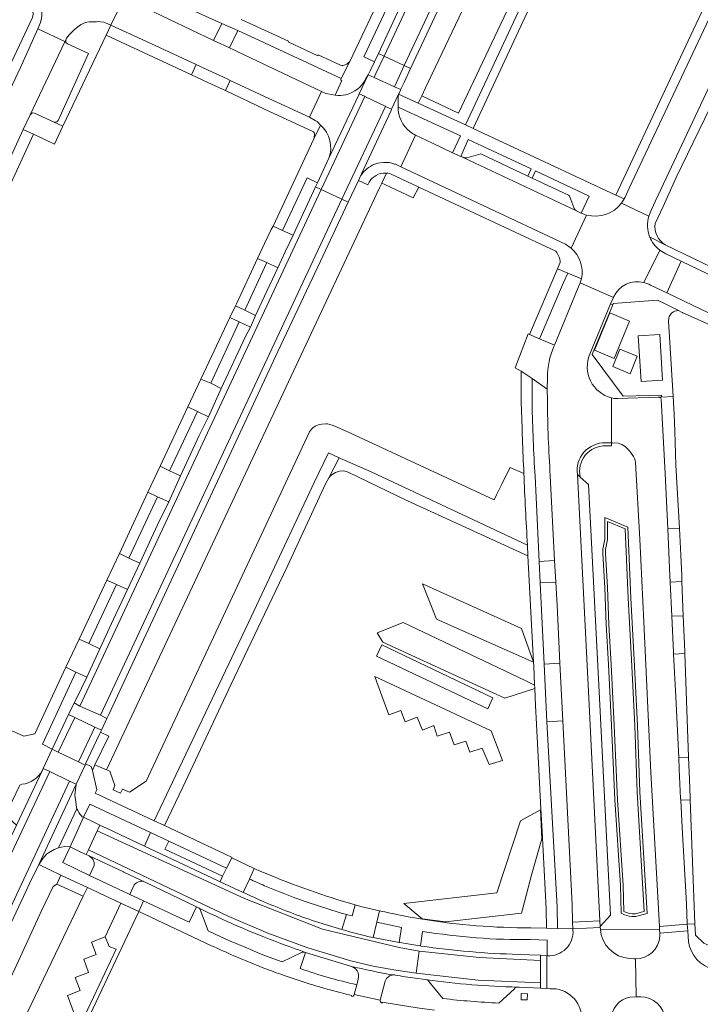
# Model space of a CAD drawing. Header units: metres. Extents: x 151213 to 156373, y 469495 to 475754.
# Tile 162 of 230: x 153954 to 154082, y 473672 to 473857. Entities that reach past the tile are written whole.
import ezdxf

# ---------------------------------------------------------------- set-up
doc = ezdxf.new("R2010")
doc.units = ezdxf.units.M
for name, color, linetype, lineweight in [('B-WE-OG-TERREIN_BEGROEID-GV', 252, 'Continuous', 18), ('B-WE-VH-GESLOTENVERHARDING_ASFALT-GV', 252, 'Continuous', 18), ('B-WE-VH-ONVERHARD-GV', 252, 'Continuous', 18), ('B-WE-VH-OPENVERHARDING-GV', 252, 'Continuous', 18), ('B-WE-VH-OPENVERHARDING_BETONSTRAATSTEEN-GV', 252, 'Continuous', 18), ('B-WE-VH-OPENVERHARDING_STRAATBAKSTEEN-GV', 252, 'Continuous', 18), ('B-WE-VH-OPENVERHARDING_TEGEL-GV', 252, 'Continuous', 18)]:
    doc.layers.add(name, color=color, linetype=linetype, lineweight=lineweight)

msp = doc.modelspace()

# ---------------------------------------------------------------- linework, layer by layer
at = {"layer": 'B-WE-OG-TERREIN_BEGROEID-GV', "flags": 128}
for points in [[(154078.955, 473957.549), (154069.815, 473937.974), (154061.096, 473919.415), (154052.329, 473900.782), (154043.579, 473882.119), (154033.989, 473861.62), (154027.391, 473847.479), (154026.17, 473844.863), (154025.856, 473844.19), (154025.631, 473843.706), (154025.543, 473843.517), (154025.481, 473843.385), (154025.22, 473842.824), (154025.21, 473842.802), (154025.131, 473842.633), (154028.826, 473840.943), (154029.503, 473842.367), (154030.196, 473843.823), (154067.225, 473921.652), (154067.258, 473923.461), (154067.304, 473924.619), (154067.819, 473925.866), (154070.034, 473927.648), (154086.212, 473963.038)], [(154053.042, 473785.257), (154053.021, 473787.333), (154050.192, 473789.3), (154050.177, 473784.553)], [(154048.631, 473771.505), (154046.086, 473772.643), (154045.094, 473770.827), (154044.477, 473769.475), (154043.509, 473767.519), (154043.044, 473766.523), (154016.021, 473779.134), (154014.181, 473779.922), (154012.887, 473780.492), (154012.249, 473780.688), (154011.797, 473780.806), (154011.514, 473780.818), (154010.714, 473780.775), (154010.257, 473780.69), (154009.94, 473780.56), (154009.496, 473780.379), (154009.053, 473780.086), (154008.78, 473779.823), (154008.424, 473779.301), (153977.79, 473713.775), (153974.653, 473711.739), (153973.355, 473712.251), (153972.99, 473711.55), (153971.59, 473712.12), (153971.91, 473712.934), (153970.962, 473715.626), (153970.325, 473715.9), (153968.186, 473716.816)], [(154066.296, 473777.181), (154065.258, 473777.272), (154065.073, 473777.265), (154065.077, 473776.702), (154063.964, 473776.674)], [(153968.186, 473716.816), (153967.695, 473715.787), (153968.511, 473712.161), (153968.216, 473711.496), (153979.323, 473706.319), (153982.712, 473713.557), (153996.99, 473743.53), (154000, 473749.938), (154009.319, 473769.779), (154011.98, 473775.35), (154014.01, 473774.448), (154020.01, 473771.78), (154049.294, 473758.027)], [(154059.197, 473770.82), (154060.755, 473769.439), (154062.899, 473728.123), (154064.886, 473688.625), (154062.946, 473686.498), (154062.957, 473686.322), (154062.977, 473686.039), (154074.071, 473685.947), (154074.04, 473686.53), (154072.47, 473715.39), (154071.15, 473743.64), (154070.38, 473759.15), (154069.58, 473773.54), (154069.51, 473773.94), (154069.39, 473774.32), (154069.19, 473774.67), (154068.65, 473775.49), (154068.31, 473775.88), (154067.63, 473776.53)], [(154050.723, 473770.964), (154051.481, 473754.958), (154054.394, 473755.143), (154053.586, 473771.049)], [(153967.081, 473699.745), (153966.542, 473699.995), (153965.536, 473700.48), (153963.538, 473701.452), (153963.505, 473701.312), (153962.139, 473698.494), (153967.168, 473696.08), (153968.044, 473697.937)], [(153949.877, 473671.625), (153958.083, 473689.312), (153960.327, 473693.998), (153961.031, 473694.482), (153961.794, 473696.164), (153957.636, 473698.118), (153955.925, 473694.573), (153955.225, 473693.089), (153947.383, 473676.497), (153946.33, 473674.317), (153945.755, 473673.078), (153938.333, 473657.195)], [(153975.567, 473694.325), (153974.746, 473692.529), (153977.317, 473691.322), (153985.875, 473687.304), (153987.259, 473690.203), (153977.593, 473694.857)], [(153997.174, 473695.404), (153995.972, 473692.913)], [(154014.483, 473685.947), (154015.371, 473688.754)], [(154029.64, 473685.598), (154029.215, 473682.868), (154029.371, 473682.832)], [(154047.607, 473681.269), (154051.757, 473681.104), (154052.922, 473681.037), (154053.016, 473681.035), (154052.985, 473683.962), (154049.864, 473684.054)], [(154016.124, 473679.085), (154007.698, 473681.654), (154006.698, 473678.603)], [(154017.29, 473675.573), (154017.577, 473676.651)]]:
    msp.add_lwpolyline(points, dxfattribs=at)
for points in [[(154028.826, 473840.943), (154037.689, 473836.889), (154060.111, 473885.018), (154067.101, 473899.438), (154068.098, 473901.741), (154086.3, 473940.96), (154089.36, 473947.3), (154088.96, 473947.5), (154090.63, 473950.87), (154092.88, 473949.85), (154093.323, 473950.997), (154093.418, 473951.245), (154093.74, 473952.08), (154093.837, 473952.282), (154091.949, 473953.157), (154091.86, 473952.97), (154091.276, 473951.974), (154090.236, 473952.509), (154089.865, 473952.567), (154089.535, 473952.518), (154089.355, 473952.427), (154063.119, 473895.599), (154036.365, 473839.117), (154029.503, 473842.367)], [(153970.78, 473726.284), (153970.402, 473725.508), (153969.386, 473723.359), (153969.205, 473722.973), (153970.769, 473722.227), (153968.186, 473716.816), (153970.325, 473715.9), (154021.573, 473825.082), (154021.987, 473825.965), (154022.866, 473827.838), (154022.688, 473827.853), (154022.255, 473827.834), (154021.819, 473827.76), (154021.362, 473827.62), (154020.932, 473827.422), (154020.525, 473827.163), (154020.184, 473826.877), (154019.941, 473826.622), (154019.586, 473826.131), (154019.342, 473825.642), (154017.594, 473826.45), (154015.679, 473822.381), (154009.978, 473810.265), (154002.503, 473794.362), (154000, 473788.978), (153993.826, 473775.698), (153985.969, 473758.948), (153977.708, 473741.223)], [(154022.574, 473825.692), (154027.848, 473823.187), (154028.903, 473825.236), (154028.836, 473825.267), (154023.595, 473827.719), (154023.177, 473827.811), (154022.866, 473827.838), (154021.987, 473825.965)], [(154054.358, 473795.57), (154058.681, 473806.073), (154059.188, 473807.283), (154059.421, 473808.038), (154056.888, 473809.085), (154056.036, 473807.312), (154051.559, 473796.738)], [(154068.136, 473761.437), (154068.719, 473748.103), (154069.29, 473736.545), (154069.939, 473724.232), (154070.389, 473711.754), (154071.733, 473688.956), (154070.776, 473688.692), (154070.403, 473688.567), (154069.594, 473688.39), (154068.913, 473688.39), (154068.374, 473688.448), (154067.484, 473688.703), (154066.868, 473689.021), (154066.73, 473694.257), (154065.671, 473710.253), (154065.07, 473724.207), (154064.501, 473735.664), (154064.091, 473743.136), (154063.811, 473750.055), (154063.43, 473756.469), (154063.441, 473757.279), (154063.793, 473759.183), (154063.82, 473759.577), (154063.82, 473763.265)], [(154063.82, 473759.577), (154063.793, 473759.183), (154063.441, 473757.279), (154063.43, 473756.469), (154063.811, 473750.055), (154064.091, 473743.136), (154064.501, 473735.664), (154065.07, 473724.207), (154065.671, 473710.253), (154066.73, 473694.257), (154066.868, 473689.021), (154067.484, 473688.703), (154068.374, 473688.448), (154068.913, 473688.39), (154069.594, 473688.39), (154070.403, 473688.567), (154070.776, 473688.692), (154071.733, 473688.956), (154070.389, 473711.754), (154069.939, 473724.232), (154069.29, 473736.545), (154068.719, 473748.103), (154068.136, 473761.437), (154063.82, 473763.265)], [(154069.54, 473688.89), (154068.94, 473688.89), (154068.47, 473688.94), (154067.67, 473689.17), (154067.36, 473689.33), (154067.23, 473694.28), (154066.17, 473710.28), (154065.57, 473724.23), (154065, 473735.69), (154064.59, 473743.16), (154064.31, 473750.08), (154063.93, 473756.48), (154063.94, 473757.23), (154064.29, 473759.12), (154064.32, 473759.56), (154064.32, 473762.51), (154067.65, 473761.1), (154068.22, 473748.08), (154068.79, 473736.52), (154069.44, 473724.21), (154069.89, 473711.73), (154071.21, 473689.33), (154070.63, 473689.17), (154070.27, 473689.05)], [(154054.608, 473751.085), (154051.662, 473750.969), (154052.433, 473735.732), (154055.384, 473735.941), (154054.847, 473746.771)], [(154057.768, 473687.313), (154057.666, 473690.618), (154055.942, 473725.084), (154052.959, 473724.917), (154054.89, 473690.173), (154054.97, 473686.155), (154057.826, 473686.07)], [(153966.057, 473707.02), (153968.1, 473706.027), (153969.105, 473705.535), (153970.476, 473704.907), (153977.494, 473701.608), (153978.598, 473704.143), (153967.247, 473709.455)], [(153992.873, 473697.462), (153982.016, 473702.543), (153981.267, 473700.988), (153992.136, 473695.943)], [(153961.794, 473696.164), (153961.031, 473694.482), (153965.981, 473692.222), (153966.76, 473693.831)], [(154025.241, 473683.517), (154025.67, 473686.318), (154021.079, 473687.307), (154020.385, 473684.422)], [(154049.276, 473672.736), (154049.294, 473673.903), (154048.128, 473673.921), (154048.109, 473672.756)]]:
    msp.add_lwpolyline(points, close=True, dxfattribs=at)
at = {"layer": 'B-WE-OG-TERREIN_BEGROEID-GV'}
for points in [[(154050.177, 473784.553, 0.0085373), (154050.723, 473770.964)], [(154053.586, 473771.049, -0.0147803), (154053.042, 473785.257)], [(154067.63, 473776.53, 0.0952093), (154066.296, 473777.181)], [(154063.964, 473776.674, 0.4857263), (154059.197, 473770.82)], [(154049.294, 473758.027, -0.0030419), (154048.631, 473771.505)], [(153968.044, 473697.937, 0.3137105), (153967.081, 473699.745)], [(153977.593, 473694.857, 0.34845), (153975.567, 473694.325)], [(154000, 473694.168, -0.006386), (153997.174, 473695.404)], [(154015.371, 473688.754, -0.0310733), (154000, 473694.168)], [(153995.972, 473692.913, 0.0085079), (154000, 473691.103)], [(154000, 473691.103, 0.0198918), (154009.544, 473687.451)], [(154009.544, 473687.451, 0.0101108), (154014.483, 473685.947)], [(154049.864, 473684.054, -0.0430166), (154029.64, 473685.598)], [(154029.371, 473682.832, 0.0278047), (154047.607, 473681.269)], [(154017.577, 473676.651, 0.4160571), (154016.124, 473679.085)], [(154006.698, 473678.603, 0.025859), (154017.29, 473675.573)]]:
    msp.add_lwpolyline(points, format="xyb", dxfattribs=at)
at = {"layer": 'B-WE-VH-GESLOTENVERHARDING_ASFALT-GV', "flags": 128}
for points in [[(154043.56, 473897.76), (154042.264, 473895.03), (154036.819, 473883.462), (154034.235, 473877.885), (154028.922, 473866.51), (154028.023, 473864.681), (154026.516, 473861.411), (154021.341, 473850.302), (154022.419, 473849.799), (154073.966, 473959.823), (154072.811, 473960.292), (154066.472, 473946.708), (154063.885, 473941.059), (154058.677, 473930.016), (154056.099, 473924.561), (154050.727, 473913.093), (154048.176, 473907.558)], [(154077.795, 473958.006), (154073.966, 473959.823), (154022.419, 473849.799), (154026.212, 473848.029)], [(154078.955, 473957.549), (154077.795, 473958.006), (154026.212, 473848.029), (154027.391, 473847.479), (154033.989, 473861.62), (154043.579, 473882.119), (154052.329, 473900.782), (154061.096, 473919.415), (154069.815, 473937.974)], [(154020.602, 473848.717), (154019.775, 473847.028), (154019.427, 473846.286), (154020.532, 473845.786), (154020.876, 473846.514), (154020.879, 473846.513), (154022.419, 473849.799), (154021.341, 473850.302)], [(154020.879, 473846.513), (154020.876, 473846.514), (154020.532, 473845.786), (154024.368, 473844.049), (154024.671, 473844.743), (154026.212, 473848.029), (154022.419, 473849.799)], [(154025.631, 473843.706), (154025.856, 473844.19), (154026.17, 473844.863), (154027.391, 473847.479), (154026.212, 473848.029), (154024.671, 473844.743), (154024.368, 473844.049), (154025.543, 473843.517)], [(154025.21, 473842.802), (154025.22, 473842.824), (154025.481, 473843.385), (154025.543, 473843.517), (154024.368, 473844.049), (154020.532, 473845.786), (154019.427, 473846.286), (154019.359, 473846.142), (154017.75, 473842.72), (154018.728, 473842.253), (154018.773, 473842.232), (154022.63, 473840.391), (154022.675, 473840.37), (154023.823, 473839.822), (154025.131, 473842.633)], [(154012.064, 473830.616), (154009.923, 473826.042), (154009.56, 473825.261), (154010.618, 473824.763), (154018.773, 473842.232), (154018.728, 473842.253), (154017.75, 473842.72), (154017.655, 473842.517)], [(154018.773, 473842.232), (154010.618, 473824.763), (154014.512, 473822.93), (154022.675, 473840.37), (154022.63, 473840.391)], [(154017.872, 473827.041), (154018.176, 473827.694), (154023.728, 473839.619), (154023.823, 473839.822), (154022.675, 473840.37), (154014.512, 473822.93), (154015.679, 473822.381), (154017.594, 473826.45)], [(154000, 473804.728), (153998.318, 473801.147), (153997.361, 473798.963), (153996.434, 473797.21), (153991.881, 473787.432), (153989.496, 473782.15), (153987.728, 473778.623), (153984.242, 473771.041), (153982.029, 473766.155), (153979.946, 473761.842), (153976.603, 473754.667), (153974.279, 473749.755), (153971.642, 473744.152), (153969.072, 473738.623), (153966.648, 473733.274), (153964.666, 473729.157), (153964.266, 473728.461), (153965.376, 473727.844), (154010.618, 473824.763), (154009.56, 473825.261), (154005.342, 473816.189), (154003.851, 473813.059), (154002.5, 473810.05)], [(153965.376, 473727.844), (153969.214, 473726.153), (154014.512, 473822.93), (154010.618, 473824.763)], [(153969.214, 473726.153), (153970.402, 473725.508), (153970.78, 473726.284), (153977.708, 473741.223), (153985.969, 473758.948), (153993.826, 473775.698), (154000, 473788.978), (154002.503, 473794.362), (154009.978, 473810.265), (154015.679, 473822.381), (154014.512, 473822.93)], [(153969.214, 473726.153), (153965.376, 473727.844), (153964.266, 473728.461), (153963.242, 473726.274), (153964.412, 473725.704), (153968.186, 473723.901), (153969.386, 473723.359), (153970.402, 473725.508)], [(153963.242, 473726.274), (153960.171, 473719.759), (153961.31, 473719.212), (153964.412, 473725.704)], [(153965.13, 473717.376), (153968.186, 473723.901), (153964.412, 473725.704), (153961.31, 473719.212)], [(153968.961, 473722.451), (153969.205, 473722.973), (153969.386, 473723.359), (153968.186, 473723.901), (153965.13, 473717.376), (153966.326, 473716.802), (153966.424, 473717.026)], [(153963.407, 473713.786), (153964.644, 473713.193), (153966.326, 473716.802), (153965.13, 473717.376), (153961.31, 473719.212), (153960.171, 473719.759), (153958.492, 473716.177), (153959.7, 473715.594)], [(153958.492, 473716.177), (153958.32, 473715.816), (153953.447, 473705.495), (153947.937, 473693.757), (153941.789, 473680.681), (153941.68, 473680.449), (153941.669, 473680.425), (153941.461, 473679.903), (153941.25, 473679.368), (153942.434, 473678.795), (153959.7, 473715.594)], [(153946.25, 473677.025), (153963.407, 473713.786), (153959.7, 473715.594), (153942.434, 473678.795)], [(153946.25, 473677.025), (153947.383, 473676.497), (153955.225, 473693.089), (153955.925, 473694.573), (153957.636, 473698.118), (153964.644, 473713.193), (153963.407, 473713.786)]]:
    msp.add_lwpolyline(points, close=True, dxfattribs=at)
msp.add_lwpolyline([(153954.021, 473712.896), (153951.436, 473707.401), (153953.447, 473705.495), (153958.32, 473715.816)], dxfattribs=at)
at = {"layer": 'B-WE-VH-GESLOTENVERHARDING_ASFALT-GV'}
for points in [[(153958.32, 473715.816, -0.2547463), (153954.501, 473713.197)], [(153954.501, 473713.197, 0.2825111), (153954.021, 473712.896)]]:
    msp.add_lwpolyline(points, format="xyb", dxfattribs=at)
at = {"layer": 'B-WE-VH-ONVERHARD-GV', "flags": 128}
msp.add_lwpolyline([(153976.405, 473689.356), (153973.012, 473690.874), (153970.117, 473684.582), (153970.844, 473682.776), (153972.165, 473682.237), (153965.818, 473668.747), (153964.509, 473669.484), (153963.257, 473670.189), (153960.69, 473664.691), (153961.027, 473663.262), (153963.603, 473662.197)], close=True, dxfattribs=at)
at = {"layer": 'B-WE-VH-OPENVERHARDING-GV', "flags": 128}
msp.add_lwpolyline([(153970.117, 473684.582), (153967.512, 473683.599), (153968.434, 473681.247), (153966.103, 473680.37), (153966.98, 473677.862), (153964.461, 473676.929), (153965.426, 473674.477), (153963.062, 473673.589), (153964.509, 473669.484), (153965.818, 473668.747), (153972.165, 473682.237), (153970.844, 473682.776)], close=True, dxfattribs=at)
at = {"layer": 'B-WE-VH-OPENVERHARDING_BETONSTRAATSTEEN-GV', "flags": 128}
for points in [[(154116.478, 473927.332), (154112.07, 473917.89), (154096.98, 473885.97), (154089.56, 473870.32), (154085.44, 473861.28), (154068.41, 473825.031), (154067.603, 473823.356), (154067.432, 473822.991), (154066.969, 473822.211), (154072.099, 473819.785), (154072.591, 473821.029), (154073.344, 473822.666), (154085.67, 473848.99), (154085.702, 473849), (154118.53, 473918.87), (154121.868, 473925.134)], [(153991.133, 473852.406), (153993.052, 473851.506), (153993.432, 473851.328), (153994.971, 473854.611), (153991.976, 473855.927), (153990.445, 473852.736)], [(153962.73, 473852.827), (153962.587, 473852.528), (153962.545, 473852.441), (153956.01, 473838.8), (153956.27, 473839.04), (153956.48, 473839.13), (153956.85, 473839.07), (153960.566, 473837.373), (153961.012, 473837.453), (153961.283, 473837.723), (153966.985, 473850.261), (153963.024, 473852.126), (153962.709, 473852.324), (153962.699, 473852.458)], [(153989.347, 473844.857), (153992.09, 473843.573), (153992.642, 473843.315), (153993.527, 473845.243), (153992.974, 473845.5), (153990.244, 473846.767), (153987.156, 473848.205), (153986.266, 473846.293)], [(153954.737, 473836.046), (153956.64, 473835.14), (153960.57, 473833.27), (153962.119, 473836.532), (153962.17, 473836.64), (153960.566, 473837.373), (153956.85, 473839.07), (153956.48, 473839.13), (153956.27, 473839.04), (153956.01, 473838.8)], [(154001.621, 473817.887), (154001.228, 473817.289), (154000, 473814.626), (153998.703, 473811.814), (154000.444, 473811.077), (154002.5, 473810.05), (154003.851, 473813.059), (154005.342, 473816.189), (154003.342, 473817.082)], [(154074.118, 473813.403), (154071.157, 473807.334), (154072.042, 473807.01), (154072.403, 473806.846), (154075.434, 473805.387), (154078.132, 473811.323), (154075.255, 473812.711)], [(154000.444, 473811.077), (154000, 473810.124), (153996.285, 473802.152), (153998.318, 473801.147), (154000, 473804.728), (154002.5, 473810.05)], [(153997.361, 473798.963), (153998.318, 473801.147), (153996.285, 473802.152), (153994.521, 473802.921), (153993.474, 473800.761), (153995.252, 473799.943)], [(153997.361, 473798.963), (153995.252, 473799.943), (153989.892, 473788.413), (153991.881, 473787.432), (153996.434, 473797.21)], [(153988.048, 473789.217), (153985.579, 473783.984), (153987.399, 473783.126), (153989.496, 473782.15), (153991.881, 473787.432), (153989.892, 473788.413)], [(153982.192, 473772.015), (153984.242, 473771.041), (153987.728, 473778.623), (153989.496, 473782.15), (153987.399, 473783.126)], [(153982.029, 473766.155), (153984.242, 473771.041), (153982.192, 473772.015), (153980.445, 473772.866), (153978.135, 473767.991), (153979.924, 473767.146)], [(154062.946, 473686.498), (154064.886, 473688.625), (154062.899, 473728.123), (154060.755, 473769.439), (154059.197, 473770.82), (154058.664, 473771.289), (154060.886, 473728.101), (154062.89, 473687.589)], [(153974.529, 473755.629), (153976.603, 473754.667), (153979.946, 473761.842), (153982.029, 473766.155), (153979.924, 473767.146)], [(154077.792, 473761.17), (154075.615, 473761.081), (154076.009, 473752.277), (154076.066, 473751.096), (154078.275, 473751.236), (154078.231, 473752.346), (154078.08, 473756.15)], [(153974.529, 473755.629), (153972.795, 473756.489), (153970.44, 473751.453), (153972.214, 473750.692), (153974.279, 473749.755), (153976.603, 473754.667)], [(154051.662, 473750.969), (154054.608, 473751.085), (154054.394, 473755.143), (154051.481, 473754.958)], [(153969.072, 473738.623), (153971.642, 473744.152), (153974.279, 473749.755), (153972.214, 473750.692), (153967.035, 473739.577)], [(154050.448, 473736.098), (154048.199, 473742.406), (154029.625, 473750.794), (154032.221, 473744.137)], [(154078.53, 473744.801), (154076.372, 473744.732), (154076.703, 473737.994), (154076.721, 473737.627), (154078.81, 473737.721), (154078.796, 473738.086)], [(154048.865, 473732.686), (154025.963, 473743.538), (154021.103, 473741.607), (154022.168, 473739.876), (154042.873, 473730.356), (154045.055, 473729.371), (154050.686, 473731.129), (154050.673, 473731.405), (154050.654, 473731.814)], [(153966.648, 473733.274), (153969.072, 473738.623), (153967.035, 473739.577), (153965.2, 473740.416), (153962.748, 473735.142), (153964.6, 473734.193)], [(154021.968, 473739.324), (154020.962, 473737.212), (154041.879, 473727.357), (154042.784, 473729.419)], [(154055.942, 473725.084), (154055.384, 473735.941), (154052.433, 473735.732), (154052.959, 473724.917)], [(154020.692, 473733.386), (154021.081, 473732.359), (154023.288, 473726.246), (154025.563, 473727.041), (154026.344, 473724.916), (154028.647, 473725.78), (154029.62, 473723.326), (154031.745, 473724.217), (154032.389, 473722.202), (154034.692, 473722.943), (154035.556, 473720.585), (154037.776, 473721.257), (154038.489, 473719.228), (154040.824, 473719.941), (154042.097, 473716.898), (154044.609, 473717.676), (154042.487, 473723.231)], [(154079.537, 473718.257), (154077.667, 473718.167), (154077.77, 473716), (154078.039, 473710.551), (154078.056, 473710.199), (154079.837, 473710.279), (154079.823, 473710.639), (154079.693, 473714.098)], [(153963.538, 473701.452), (153965.536, 473700.48), (153966.542, 473699.995), (153966.953, 473700.884), (153968.605, 473704.453), (153968.713, 473704.687), (153969.105, 473705.535), (153968.1, 473706.027), (153966.057, 473707.02)], [(154026.098, 473690.814), (154029.529, 473687.975), (154033.946, 473687.398), (154040.521, 473688.124), (154048.171, 473689.02), (154048.41, 473689.945), (154050.101, 473696.361), (154051.991, 473702.976), (154051.732, 473708.388), (154047.975, 473706.312), (154043.592, 473692.81)], [(153997.174, 473695.404), (153998.03, 473697.39), (153993.887, 473699.388), (153992.873, 473697.462), (153992.136, 473695.943), (153991.64, 473694.922), (153995.972, 473692.913)], [(154062.946, 473686.498), (154062.89, 473687.589), (154057.768, 473687.313), (154057.826, 473686.07), (154062.957, 473686.322)], [(154074.04, 473686.53), (154074.071, 473685.947), (154074.107, 473685.269), (154079.376, 473685.692), (154079.286, 473686.946)], [(154051.733, 473675.927), (154051.729, 473674.961), (154052.919, 473674.853), (154052.922, 473681.037), (154051.757, 473681.104), (154051.753, 473680.14)]]:
    msp.add_lwpolyline(points, close=True, dxfattribs=at)
for points in [[(153958.17, 473856.89), (153957.99, 473856.12), (153957.452, 473854.921), (153962.56, 473852.54), (153962.587, 473852.528), (153962.73, 473852.827), (153962.88, 473853.14), (153963.36, 473853.79), (153963.67, 473854.12), (153964.29, 473854.71), (153965.3, 473855.51), (153965.63, 473855.72), (153966.35, 473856.08), (153966.69, 473856.17), (153967.13, 473856.23), (153967.863, 473856.247), (153968.46, 473856.25), (153968.84, 473856.27), (153969.15, 473856.25), (153969.84, 473856.13), (153970.19, 473856.04), (153971.183, 473855.621), (153973.642, 473860.797)], [(154012.064, 473830.616), (154017.655, 473842.517), (154017.75, 473842.72), (154019.359, 473846.142), (154019.427, 473846.286), (154019.141, 473845.782), (154018.942, 473845.44)], [(154013.237, 473842.456), (154011.849, 473842.729), (154011.49, 473842.8), (154010.694, 473843.178), (154008.405, 473838.321), (154008.73, 473838.17), (154009.514, 473837.704), (154009.84, 473837.51), (154010.518, 473836.866)], [(154025.131, 473842.633), (154023.823, 473839.822), (154023.728, 473839.619), (154018.176, 473827.694), (154017.872, 473827.041)], [(154024.959, 473829.312), (154025.586, 473829.016), (154028.284, 473834.944)], [(154037.216, 473830.797), (154058.499, 473820.776)], [(154057, 473823.711), (154050.195, 473826.913), (154049.394, 473827.296), (154040.537, 473831.48), (154037.931, 473830.714)], [(154057.987, 473821.375), (154057.284, 473823.39)], [(154072.099, 473819.785), (154066.969, 473822.211)], [(154060.363, 473819.978), (154057.496, 473813.733)], [(154071.157, 473807.334), (154074.118, 473813.403)], [(154061.006, 473793.856), (154064.897, 473803.296), (154065.439, 473804.48), (154059.188, 473807.283), (154058.681, 473806.073), (154054.358, 473795.57)], [(154059.421, 473808.038), (154059.188, 473807.283), (154065.439, 473804.48), (154065.469, 473804.567)], [(154054.253, 473795.341), (154054.358, 473795.57), (154051.559, 473796.738), (154049.698, 473797.557), (154049.423, 473797.672), (154047.009, 473791.342), (154048.109, 473790.677), (154050.192, 473789.3), (154053.021, 473787.333), (154053.075, 473789.491)], [(154054.358, 473795.57), (154054.253, 473795.341)], [(154053.075, 473789.491), (154053.021, 473787.333), (154053.042, 473785.257)], [(154063.937, 473777.255), (154065.073, 473777.265), (154065.047, 473785.695)], [(154063.964, 473776.674), (154065.077, 473776.702), (154065.073, 473777.265), (154063.937, 473777.255)], [(154053.586, 473771.049), (154054.394, 473755.143), (154054.608, 473751.085), (154054.847, 473746.771), (154055.384, 473735.941), (154055.942, 473725.084), (154057.666, 473690.618), (154057.768, 473687.313), (154062.89, 473687.589), (154060.886, 473728.101), (154058.664, 473771.289)], [(154058.664, 473771.289), (154059.197, 473770.82)], [(153995.972, 473692.913), (153991.64, 473694.922), (153990.128, 473695.67), (153977.494, 473701.608), (153970.476, 473704.907), (153969.105, 473705.535), (153968.713, 473704.687)], [(153968.713, 473704.687), (153968.605, 473704.453), (153996.235, 473691.734), (154010.877, 473686.005), (154025.214, 473682.567), (154028.975, 473681.908), (154040.339, 473680.704), (154051.753, 473680.14), (154051.757, 473681.104), (154047.607, 473681.269)], [(154047.411, 473675.144), (154047.758, 473675.147), (154051.729, 473674.961), (154051.733, 473675.927), (154040.037, 473676.467), (154028.401, 473677.775), (154024.642, 473678.337), (154020.379, 473679.088), (154016.16, 473680.06), (154008.101, 473682.508), (154000.615, 473685.255), (153993.287, 473688.398), (153966.953, 473700.884), (153966.542, 473699.995), (153967.081, 473699.745), (153973.519, 473696.755)], [(153973.519, 473696.755), (153967.081, 473699.745)], [(153968.044, 473697.937), (153967.168, 473696.08), (153974.746, 473692.529), (153975.567, 473694.325)], [(153973.741, 473696.634), (153977.593, 473694.857), (153987.259, 473690.203), (153987.589, 473690.034)], [(153977.593, 473694.857), (153973.741, 473696.634)], [(153964.509, 473669.484), (153963.062, 473673.589), (153965.426, 473674.477), (153964.461, 473676.929), (153966.98, 473677.862), (153966.103, 473680.37), (153968.434, 473681.247), (153967.512, 473683.599), (153970.117, 473684.582), (153973.012, 473690.874), (153970.118, 473692.253), (153967.617, 473693.428), (153966.76, 473693.831), (153965.981, 473692.222), (153954.121, 473667.431)], [(154016.984, 473690.57), (154016.433, 473688.498), (154015.371, 473688.754), (154014.483, 473685.947)], [(154020.385, 473684.422), (154021.079, 473687.307), (154021.578, 473689.462), (154018.04, 473690.237), (154016.984, 473690.57)], [(153987.964, 473689.484), (153989.395, 473685.722), (153991.798, 473684.572), (153993.194, 473683.927)], [(154062.977, 473686.039), (154062.957, 473686.322), (154057.826, 473686.07), (154057.845, 473685.846)], [(154079.489, 473683.66), (154079.376, 473685.692), (154074.107, 473685.269), (154074.138, 473684.689)], [(154029.371, 473682.832), (154029.215, 473682.868), (154029.125, 473682.883), (154025.37, 473683.496), (154025.241, 473683.517), (154020.385, 473684.422)], [(153998.611, 473681.647), (154000, 473681.081), (154003.282, 473679.864), (154006.903, 473681.636)], [(154007.698, 473681.654), (154016.124, 473679.085)], [(154053.016, 473681.035), (154052.922, 473681.037), (154052.919, 473674.853), (154053.561, 473674.841)], [(154069.275, 473680.448), (154068.471, 473680.486)], [(154068.582, 473673.266), (154069.682, 473673.307), (154069.547, 473680.436)], [(154069.547, 473680.436), (154069.682, 473673.307), (154070.547, 473673.34)], [(154017.29, 473675.573), (154016.806, 473673.74), (154021.69, 473672.707), (154022.604, 473676.253)], [(154017.577, 473676.651), (154017.29, 473675.573)], [(154028.266, 473676.808), (154030.2, 473676.565), (154030.404, 473676.536)], [(154030.835, 473676.171), (154033.444, 473672.997)], [(154043.919, 473672.14), (154046.844, 473674.813)]]:
    msp.add_lwpolyline(points, dxfattribs=at)
at = {"layer": 'B-WE-VH-OPENVERHARDING_BETONSTRAATSTEEN-GV'}
for points in [[(154018.942, 473845.44, -0.2165873), (154015.233, 473842.547)], [(154015.233, 473842.547, -0.0796764), (154013.237, 473842.456)], [(154025.045, 473840.228, -0.040741), (154025.131, 473842.633)], [(154027.24, 473835.667, -0.2406086), (154025.045, 473840.228)], [(154010.518, 473836.866, -0.3052814), (154012.064, 473830.616)], [(154028.284, 473834.944, -0.0163853), (154027.24, 473835.667)], [(154037.931, 473830.714, -0.1580231), (154037.216, 473830.797)], [(154017.872, 473827.041, -0.1561574), (154020.207, 473829.304)], [(154020.207, 473829.304, -0.2044358), (154024.399, 473829.549)], [(154024.399, 473829.549, -0.0308734), (154024.959, 473829.312)], [(154057.284, 473823.39, 0.2859928), (154057, 473823.711)], [(154058.499, 473820.776, -0.2133523), (154057.987, 473821.375)], [(154066.969, 473822.211, -0.3044308), (154060.363, 473819.978)], [(154072.215, 473815.898, -0.1744335), (154072.099, 473819.785)], [(154074.118, 473813.403, -0.1396496), (154072.215, 473815.898)], [(154057.496, 473813.733, -0.280063), (154059.421, 473808.038)], [(154065.469, 473804.567, -0.3658352), (154071.157, 473807.334)], [(154053.075, 473789.491, -0.1049692), (154054.253, 473795.341)], [(154054.253, 473795.341, 0.1049692), (154053.075, 473789.491)], [(154065.047, 473785.695, -0.4594114), (154061.006, 473793.856)], [(154053.042, 473785.257, 0.0147803), (154053.586, 473771.049)], [(154063.937, 473777.255, 0.4672081), (154058.664, 473771.289)], [(154058.664, 473771.289, -0.4672081), (154063.937, 473777.255)], [(154059.197, 473770.82, -0.4857263), (154063.964, 473776.674)], [(153967.081, 473699.745, -0.3137105), (153968.044, 473697.937)], [(153973.519, 473696.755, -0.0388271), (153973.741, 473696.634)], [(153973.741, 473696.634, 0.0388271), (153973.519, 473696.755)], [(153975.567, 473694.325, -0.34845), (153977.593, 473694.857)], [(154000, 473691.103, -0.0085079), (153995.972, 473692.913)], [(154009.544, 473687.451, -0.0198918), (154000, 473691.103)], [(153987.589, 473690.034, 0.0209635), (154000, 473684.491)], [(154000, 473684.491, -0.0209635), (153987.589, 473690.034)], [(153987.589, 473690.034, -0.2170947), (153987.964, 473689.484)], [(154014.483, 473685.947, -0.0101108), (154009.544, 473687.451)], [(154020.385, 473684.422, -0.011698), (154014.483, 473685.947)], [(154014.483, 473685.947, 0.011698), (154020.385, 473684.422)], [(154057.845, 473685.846, -0.457261), (154053.016, 473681.035)], [(154068.471, 473680.486, -0.373405), (154062.977, 473686.039)], [(154074.138, 473684.689, -0.4009519), (154069.547, 473680.436)], [(153993.194, 473683.927, -0.0107458), (153998.611, 473681.647)], [(154000, 473684.491, 0.0126113), (154007.698, 473681.654)], [(154007.698, 473681.654, -0.0126113), (154000, 473684.491)], [(154047.607, 473681.269, -0.0278047), (154029.371, 473682.832)], [(154084.206, 473678.445, -0.2974219), (154079.489, 473683.66)], [(154006.903, 473681.636, -0.1735814), (154007.698, 473681.654)], [(154016.124, 473679.085, 0.0208296), (154024.232, 473677.426)], [(154024.232, 473677.426, -0.0208296), (154016.124, 473679.085)], [(154016.124, 473679.085, -0.4160571), (154017.577, 473676.651)], [(154069.547, 473680.436, -0.022016), (154069.275, 473680.448)], [(154022.604, 473676.253, -0.3174199), (154024.232, 473677.426)], [(154024.232, 473677.426, -0.0409809), (154024.525, 473677.404)], [(154024.525, 473677.404, 0.0165367), (154028.266, 473676.808)], [(154030.404, 473676.536, 0.0299841), (154047.411, 473675.144)], [(154047.411, 473675.144, -0.0299841), (154030.404, 473676.536)], [(154030.404, 473676.536, -0.2110626), (154030.835, 473676.171)], [(154046.844, 473674.813, -0.2272776), (154047.411, 473675.144)], [(154053.561, 473674.841, -0.4306868), (154059.472, 473669.296)], [(154033.444, 473672.997, 0.0157479), (154043.919, 473672.14)], [(154065.036, 473668.924, -0.3701995), (154068.582, 473673.266)], [(154070.547, 473673.34, -0.3737955), (154075.152, 473669.197)]]:
    msp.add_lwpolyline(points, format="xyb", dxfattribs=at)
at = {"layer": 'B-WE-VH-OPENVERHARDING_STRAATBAKSTEEN-GV', "flags": 128}
for points in [[(154000, 473842.24), (154008.405, 473838.321), (154010.694, 473843.178), (154000, 473848.248), (153993.432, 473851.328), (153993.052, 473851.506), (153991.133, 473852.406), (153990.445, 473852.736), (153973.642, 473860.797), (153971.183, 473855.621), (153977.07, 473852.9), (153987.156, 473848.205), (153990.244, 473846.767), (153992.974, 473845.5), (153993.527, 473845.243)], [(154059.359, 473820.353), (154059.15, 473820.445), (154058.511, 473820.77), (154058.499, 473820.776), (154037.216, 473830.797), (154037.197, 473830.806), (154036.785, 473830.972), (154035.275, 473831.633), (154031.524, 473833.437), (154028.284, 473834.944), (154025.586, 473829.016), (154056.427, 473814.542), (154057.496, 473813.733), (154060.363, 473819.978)], [(154117.36, 473785.229), (154127.151, 473780.549), (154133.046, 473777.752), (154142.73, 473773.1), (154150.88, 473769.185), (154162.193, 473763.792), (154164.947, 473769.436), (154154.613, 473774.398), (154148.966, 473777.143), (154141.931, 473780.562), (154135.585, 473783.577), (154112.018, 473795.004), (154105.57, 473798.079), (154102.003, 473799.802), (154091.969, 473804.641), (154084.816, 473808.075), (154084.637, 473808.183), (154078.132, 473811.323), (154075.434, 473805.387), (154091.322, 473797.738), (154098.973, 473794.061), (154112.53, 473787.538)], [(153961.374, 473701.292), (153964.8, 473708.568), (153964.714, 473708.78), (153964.591, 473709.875), (153964.414, 473711.146), (153964.644, 473713.193), (153957.636, 473698.118), (153958.384, 473699.295), (153959.19, 473700.156), (153960.514, 473700.955)], [(153968.605, 473704.453), (153966.953, 473700.884), (153993.287, 473688.398), (154000.615, 473685.255), (154008.101, 473682.508), (154016.16, 473680.06), (154020.379, 473679.088), (154024.642, 473678.337), (154028.401, 473677.775), (154028.975, 473681.908), (154025.214, 473682.567), (154010.877, 473686.005), (153996.235, 473691.734)], [(154051.753, 473680.14), (154040.339, 473680.704), (154028.975, 473681.908), (154028.401, 473677.775), (154040.037, 473676.467), (154051.733, 473675.927)]]:
    msp.add_lwpolyline(points, close=True, dxfattribs=at)
for points in [[(153928.417, 473788.003), (153927.83, 473786.871), (153925.027, 473780.965), (153925.099, 473780.931), (153924.818, 473780.333), (153929.64, 473778.07), (153932.65, 473784.5), (153930.87, 473785.21), (153939.48, 473803.32), (153939.842, 473804.091), (153942.846, 473810.489), (153947.94, 473821.34), (153954.737, 473836.046), (153956.01, 473838.8), (153962.545, 473852.441), (153962.587, 473852.528), (153962.56, 473852.54), (153957.452, 473854.921), (153954.2, 473847.68), (153942.56, 473822.935), (153940.82, 473819.236), (153932.148, 473800.802), (153932.179, 473800.786), (153931.698, 473799.761)], [(154065.047, 473785.695), (154065.073, 473777.265), (154065.258, 473777.272), (154066.296, 473777.181)], [(154073.913, 473785.817), (154073.815, 473785.812), (154066.26, 473785.534)], [(154067.63, 473776.53), (154068.31, 473775.88), (154068.65, 473775.49), (154069.19, 473774.67), (154069.39, 473774.32), (154069.51, 473773.94), (154069.58, 473773.54), (154070.38, 473759.15), (154071.15, 473743.64), (154072.47, 473715.39), (154074.04, 473686.53), (154079.286, 473686.946), (154079.107, 473690.765), (154078.31, 473705.07), (154078.056, 473710.199), (154078.039, 473710.551), (154077.77, 473716), (154077.667, 473718.167), (154077.12, 473729.62), (154076.721, 473737.627), (154076.703, 473737.994), (154076.372, 473744.732), (154076.066, 473751.096), (154076.009, 473752.277), (154075.615, 473761.081), (154075.16, 473771.51), (154074.409, 473785.406)]]:
    msp.add_lwpolyline(points, dxfattribs=at)
at = {"layer": 'B-WE-VH-OPENVERHARDING_STRAATBAKSTEEN-GV'}
for points in [[(154066.26, 473785.534, -0.0651831), (154065.047, 473785.695)], [(154074.409, 473785.406, 0.3339261), (154073.913, 473785.817)], [(154066.296, 473777.181, -0.0952093), (154067.63, 473776.53)]]:
    msp.add_lwpolyline(points, format="xyb", dxfattribs=at)
at = {"layer": 'B-WE-VH-OPENVERHARDING_TEGEL-GV', "flags": 128}
for points in [[(154069.55, 473901.07), (154078.9, 473921.34), (154087.77, 473940.2), (154090.89, 473946.57), (154089.36, 473947.3), (154086.3, 473940.96), (154068.098, 473901.741), (154067.101, 473899.438), (154060.111, 473885.018), (154037.689, 473836.889), (154039.14, 473836.21), (154049.748, 473859.017), (154050.769, 473861.212), (154052.409, 473864.739), (154060.46, 473881.88), (154061.55, 473884.32), (154068.54, 473898.74)], [(153954.465, 473863.405), (153953.516, 473861.551), (153955.6, 473860.57), (153955.93, 473860.02), (153956.17, 473859.47), (153956.36, 473858.9), (153956.53, 473858.19), (153956.58, 473857.61), (153956.48, 473857.01), (153940.769, 473823.778), (153942.56, 473822.935), (153954.2, 473847.68), (153957.452, 473854.921), (153957.99, 473856.12), (153958.17, 473856.89), (153958.24, 473857.5), (153958.24, 473858.31), (153958.1, 473859.27), (153957.92, 473860.22), (153957.43, 473861.07), (153956.82, 473861.84), (153956.38, 473862.29), (153955.75, 473862.8)], [(153970.29, 473853.74), (153971.183, 473855.621), (153970.19, 473856.04), (153969.84, 473856.13), (153969.15, 473856.25), (153968.84, 473856.27), (153968.46, 473856.25), (153967.863, 473856.247), (153967.13, 473856.23), (153966.69, 473856.17), (153966.35, 473856.08), (153965.63, 473855.72), (153965.3, 473855.51), (153964.29, 473854.71), (153963.67, 473854.12), (153963.36, 473853.79), (153962.88, 473853.14), (153962.73, 473852.827), (153962.699, 473852.458), (153962.709, 473852.324), (153963.024, 473852.126), (153966.985, 473850.261), (153961.283, 473837.723), (153961.012, 473837.453), (153960.566, 473837.373), (153962.17, 473836.64)], [(153971.183, 473855.621), (153970.29, 473853.74), (153986.266, 473846.293), (153987.156, 473848.205), (153977.07, 473852.9)], [(154010.518, 473836.866), (154009.84, 473837.51), (154009.514, 473837.704), (154008.73, 473838.17), (154008.405, 473838.321), (154000, 473842.24), (153993.527, 473845.243), (153992.642, 473843.315), (154000, 473839.87), (154009.15, 473835.58), (154009.36, 473835.33), (154009.39, 473835), (154009.251, 473834.262)], [(153956.64, 473835.14), (153954.737, 473836.046), (153947.94, 473821.34), (153942.846, 473810.489), (153944.74, 473809.6), (153951.73, 473824.42)], [(154000.444, 473811.077), (153998.703, 473811.814), (153994.704, 473803.311), (153994.521, 473802.921), (153996.285, 473802.152), (154000, 473810.124)], [(154049.698, 473797.557), (154051.559, 473796.738), (154056.036, 473807.312), (154056.888, 473809.085), (154054.957, 473809.884)], [(154061.857, 473794.614), (154065.58, 473793.045), (154068.467, 473800.052), (154064.744, 473801.62)], [(154061.857, 473794.614), (154064.744, 473801.62), (154068.467, 473800.052), (154065.58, 473793.045)], [(153988.048, 473789.217), (153989.892, 473788.413), (153995.252, 473799.943), (153993.474, 473800.761)], [(154070.613, 473788.755), (154074.623, 473789.012), (154074.103, 473797.548), (154070.093, 473797.292)], [(154070.613, 473788.755), (154070.093, 473797.292), (154074.103, 473797.548), (154074.623, 473789.012)], [(154065.303, 473791.555), (154068.569, 473790.214), (154069.909, 473793.48), (154066.644, 473794.82)], [(154065.303, 473791.555), (154066.644, 473794.82), (154069.909, 473793.48), (154068.569, 473790.214)], [(153980.445, 473772.866), (153982.192, 473772.015), (153987.399, 473783.126), (153985.579, 473783.984)], [(154012.03, 473770.69), (154014.01, 473774.448), (154011.98, 473775.35), (154009.319, 473769.779), (154000, 473749.938), (153996.99, 473743.53), (153982.712, 473713.557), (153979.323, 473706.319), (153981.218, 473705.431), (153984.648, 473712.648), (153993.76, 473731.96), (154000, 473745.089), (154004.24, 473754.01), (154011.44, 473769.57)], [(154014.01, 473774.448), (154012.03, 473770.69), (154012.31, 473771.01), (154012.66, 473771.31), (154012.99, 473771.52), (154013.33, 473771.69), (154013.69, 473771.82), (154014.07, 473771.9), (154014.77, 473771.99), (154015.34, 473771.88), (154015.78, 473771.69), (154026.8, 473766.36), (154049.393, 473756.046), (154049.294, 473758.027), (154020.01, 473771.78)], [(153972.795, 473756.489), (153974.529, 473755.629), (153979.924, 473767.146), (153978.135, 473767.991)], [(153972.214, 473750.692), (153970.44, 473751.453), (153965.2, 473740.416), (153967.035, 473739.577)], [(154078.275, 473751.236), (154076.066, 473751.096), (154076.372, 473744.732), (154078.53, 473744.801)], [(154078.81, 473737.721), (154076.721, 473737.627), (154077.12, 473729.62), (154077.667, 473718.167), (154079.537, 473718.257)], [(153967.466, 473716.512), (153967.695, 473715.787), (153968.186, 473716.816), (153970.769, 473722.227), (153969.205, 473722.973), (153968.961, 473722.451), (153966.424, 473717.026)], [(153967.695, 473715.787), (153967.466, 473716.512), (153966.424, 473717.026), (153966.326, 473716.802), (153964.644, 473713.193), (153964.414, 473711.146), (153964.591, 473709.875), (153964.714, 473708.78), (153964.8, 473708.568), (153964.952, 473708.244), (153965.165, 473707.871), (153965.387, 473707.543), (153965.644, 473707.259), (153965.803, 473707.114), (153966.057, 473707.02), (153967.247, 473709.455), (153978.598, 473704.143), (153982.016, 473702.543), (153992.873, 473697.462), (153993.887, 473699.388), (153993.915, 473699.442), (153992.588, 473700.068), (153981.218, 473705.431), (153979.323, 473706.319), (153968.216, 473711.496), (153968.511, 473712.161)], [(153964.8, 473708.568), (153961.374, 473701.292), (153962.448, 473701.519), (153963.538, 473701.452), (153966.057, 473707.02), (153965.803, 473707.114), (153965.644, 473707.259), (153965.387, 473707.543), (153965.165, 473707.871), (153964.952, 473708.244)], [(154079.837, 473710.279), (154078.056, 473710.199), (154078.31, 473705.07), (154079.107, 473690.765), (154079.286, 473686.946), (154080.712, 473687.015)], [(153991.64, 473694.922), (153992.136, 473695.943), (153981.267, 473700.988), (153982.016, 473702.543), (153978.598, 473704.143), (153977.494, 473701.608), (153990.128, 473695.67)], [(153967.168, 473696.08), (153962.139, 473698.494), (153963.505, 473701.312), (153963.538, 473701.452), (153962.448, 473701.519), (153961.374, 473701.292), (153960.514, 473700.955), (153959.19, 473700.156), (153958.384, 473699.295), (153957.636, 473698.118), (153961.794, 473696.164), (153966.76, 473693.831), (153967.617, 473693.428), (153970.118, 473692.253), (153973.012, 473690.874), (153976.405, 473689.356), (153977.317, 473691.322), (153974.746, 473692.529)], [(154049.276, 473672.736), (154048.109, 473672.756), (154048.128, 473673.921), (154049.294, 473673.903)]]:
    msp.add_lwpolyline(points, close=True, dxfattribs=at)
for points in [[(154073.259, 473818.408), (154074.748, 473821.611), (154077.18, 473826.99), (154084.708, 473842.441), (154086.73, 473846.37), (154088.44, 473845.57), (154089.82, 473849.02), (154095.53, 473861.08), (154114.495, 473901.425), (154116.8, 473906.33), (154125.04, 473923.73), (154123.3, 473924.55), (154119.42, 473916.08), (154109.16, 473893.92), (154088.38, 473849.83), (154085.702, 473849), (154085.67, 473848.99), (154073.344, 473822.666), (154072.591, 473821.029), (154072.099, 473819.785)], [(154087.28, 473869.35), (154076.07, 473845.49), (154065.868, 473823.722), (154067.432, 473822.991), (154067.603, 473823.356), (154068.41, 473825.031), (154085.44, 473861.28)], [(154018.942, 473845.44), (154019.141, 473845.782), (154019.427, 473846.286), (154019.775, 473847.028), (154020.602, 473848.717), (154018.593, 473849.654), (154024.543, 473862.293), (154022.767, 473863.099), (154016.021, 473848.758)], [(153984.61, 473859.24), (153991.976, 473855.927), (153994.971, 473854.611), (154000, 473852.272), (154014.391, 473845.576), (154016.021, 473848.758), (154015.69, 473848.53), (154015.44, 473848.31), (154015.12, 473848.14), (154014.71, 473848.04), (154014.49, 473848.02), (154014.26, 473848.07), (154010.044, 473850.013), (154009.977, 473849.871), (154004.418, 473852.477), (154004.467, 473852.583), (154000, 473854.642), (153995.6, 473856.67)], [(154016.021, 473848.758), (154014.391, 473845.576), (154014.33, 473845.457), (154014.283, 473845.302), (154014.502, 473845.208), (154013.237, 473842.456)], [(154039.14, 473836.21), (154037.689, 473836.889), (154028.826, 473840.943), (154025.131, 473842.633)], [(154025.045, 473840.228), (154036.732, 473834.856), (154035.275, 473831.633), (154036.785, 473830.972), (154038.209, 473834.165), (154049.991, 473828.633), (154049.394, 473827.296), (154050.195, 473826.913), (154050.83, 473828.252), (154060.895, 473823.543), (154059.359, 473820.353), (154060.363, 473819.978)], [(154010.518, 473836.866), (154009.251, 473834.262), (154001.621, 473817.887), (154003.342, 473817.082), (154007.977, 473826.932), (154009.923, 473826.042), (154012.064, 473830.616)], [(154066.969, 473822.211), (154067.432, 473822.991), (154065.868, 473823.722), (154039.14, 473836.21)], [(154025.586, 473829.016), (154024.959, 473829.312)], [(154057.496, 473813.733), (154056.427, 473814.542), (154025.586, 473829.016)], [(154017.872, 473827.041), (154017.594, 473826.45), (154019.342, 473825.642), (154019.586, 473826.131), (154019.941, 473826.622), (154020.184, 473826.877), (154020.525, 473827.163), (154020.932, 473827.422), (154021.362, 473827.62), (154021.819, 473827.76), (154022.255, 473827.834), (154022.688, 473827.853), (154022.866, 473827.838), (154023.177, 473827.811), (154023.595, 473827.719), (154028.836, 473825.267), (154028.903, 473825.236), (154054.653, 473813.19)], [(154072.215, 473815.898), (154075.155, 473814.372)], [(154074.118, 473813.403), (154075.255, 473812.711), (154078.132, 473811.323), (154084.637, 473808.183), (154084.816, 473808.075), (154085.498, 473809.366), (154075.155, 473814.372), (154072.215, 473815.898)], [(154055.46, 473811.099), (154054.957, 473809.884), (154056.888, 473809.085), (154059.421, 473808.038)], [(154078.446, 473801.629), (154090.606, 473796.285), (154091.322, 473797.738), (154075.434, 473805.387), (154072.403, 473806.846), (154072.042, 473807.01), (154071.157, 473807.334)], [(154074.462, 473785.843), (154074.449, 473786.206), (154067.227, 473785.985), (154061.464, 473793.802), (154065.297, 473803.135), (154064.897, 473803.296), (154061.006, 473793.856)], [(154065.297, 473803.135), (154061.464, 473793.802), (154067.227, 473785.985), (154074.449, 473786.206), (154074.462, 473785.843), (154076.626, 473785.948), (154075.786, 473800.152)], [(154065.469, 473804.567), (154065.439, 473804.48), (154064.897, 473803.296), (154065.297, 473803.135), (154065.389, 473803.36), (154073.689, 473804.037), (154075.129, 473803.325), (154077.609, 473802.047), (154078.292, 473801.706)], [(154077.609, 473802.047), (154075.129, 473803.325), (154073.689, 473804.037), (154065.389, 473803.36), (154065.297, 473803.135)], [(154048.109, 473790.677), (154048.145, 473787.581), (154048.151, 473784.496)], [(154050.177, 473784.553), (154050.192, 473789.3), (154048.109, 473790.677)], [(154066.26, 473785.534), (154073.815, 473785.812), (154073.913, 473785.817), (154074.462, 473785.843)], [(154074.409, 473785.406), (154075.16, 473771.51), (154075.615, 473761.081), (154077.792, 473761.17), (154077.11, 473773.06), (154076.922, 473779.419), (154076.827, 473782.644), (154076.626, 473785.948), (154074.462, 473785.843), (154073.913, 473785.817)], [(154049.294, 473758.027), (154049.393, 473756.046), (154050.448, 473736.098), (154050.485, 473735.392), (154050.654, 473731.814), (154050.673, 473731.405), (154050.686, 473731.129), (154050.835, 473727.964), (154050.998, 473724.486), (154051.113, 473722.048), (154051.825, 473708.579), (154052.086, 473704.318), (154052.807, 473689.841), (154052.902, 473686.203), (154054.97, 473686.155), (154054.89, 473690.173), (154052.959, 473724.917), (154052.433, 473735.732), (154051.662, 473750.969), (154051.481, 473754.958), (154050.723, 473770.964)], [(153958.32, 473715.816), (153958.492, 473716.177), (153960.171, 473719.759), (153958.32, 473720.72), (153964.6, 473734.193), (153962.748, 473735.142), (153956.9, 473722.66), (153954.843, 473722.193), (153952.467, 473723.303), (153950.662, 473719.43), (153948.588, 473714.946), (153948.764, 473714.862), (153948.983, 473714.781), (153950.01, 473714.266)], [(153998.03, 473697.39), (153997.174, 473695.404)], [(153998.051, 473697.38), (153998.03, 473697.39)], [(153987.589, 473690.034), (153987.259, 473690.203), (153985.875, 473687.304), (153977.317, 473691.322), (153976.405, 473689.356), (153990.045, 473682.914)], [(154015.371, 473688.754), (154016.433, 473688.498), (154016.984, 473690.57)], [(153993.194, 473683.927), (153991.798, 473684.572), (153989.395, 473685.722), (153987.964, 473689.484)], [(154021.578, 473689.462), (154021.079, 473687.307), (154025.67, 473686.318), (154025.241, 473683.517), (154025.37, 473683.496), (154029.125, 473682.883), (154029.215, 473682.868), (154029.64, 473685.598)], [(154091.953, 473676.312), (154092.802, 473678.593), (154084.071, 473682.609), (154082.417, 473683.385), (154080.797, 473684.857), (154080.712, 473687.015), (154079.286, 473686.946), (154079.376, 473685.692), (154079.489, 473683.66)], [(154052.902, 473686.203), (154049.946, 473686.253)], [(154057.845, 473685.846), (154057.826, 473686.07), (154054.97, 473686.155), (154052.902, 473686.203)], [(154074.071, 473685.947), (154062.977, 473686.039)], [(154074.138, 473684.689), (154074.107, 473685.269), (154074.071, 473685.947)], [(154049.864, 473684.054), (154052.985, 473683.962), (154053.016, 473681.035)], [(154006.903, 473681.636), (154003.282, 473679.864), (154000, 473681.081), (153998.611, 473681.647)], [(154006.698, 473678.603), (154007.698, 473681.654)], [(154068.471, 473680.486), (154069.275, 473680.448)], [(154003.461, 473677.394), (154007.634, 473675.978)], [(154016.806, 473673.74), (154017.29, 473675.573)], [(154022.604, 473676.253), (154021.69, 473672.707)], [(154030.404, 473676.536), (154030.2, 473676.565), (154028.266, 473676.808)], [(154033.444, 473672.997), (154030.835, 473676.171)], [(154010.502, 473675.132), (154011.145, 473674.948)], [(154015.873, 473673.668), (154016.317, 473673.554), (154016.292, 473673.436)], [(154046.844, 473674.813), (154043.919, 473672.14)], [(154053.561, 473674.841), (154052.919, 473674.853), (154051.729, 473674.961), (154047.758, 473675.147), (154047.411, 473675.144)], [(154022.033, 473672.16), (154022.078, 473672.325), (154022.787, 473672.211), (154028.626, 473671.271), (154031.853, 473670.83)], [(154070.547, 473673.34), (154069.682, 473673.307), (154068.582, 473673.266)]]:
    msp.add_lwpolyline(points, dxfattribs=at)
at = {"layer": 'B-WE-VH-OPENVERHARDING_TEGEL-GV'}
for points in [[(154015.233, 473842.547, 0.2165873), (154018.942, 473845.44)], [(154013.237, 473842.456, 0.0796764), (154015.233, 473842.547)], [(154025.131, 473842.633, 0.040741), (154025.045, 473840.228)], [(154012.064, 473830.616, 0.3052814), (154010.518, 473836.866)], [(154020.207, 473829.304, 0.1561574), (154017.872, 473827.041)], [(154024.399, 473829.549, 0.2044358), (154020.207, 473829.304)], [(154024.959, 473829.312, 0.0308734), (154024.399, 473829.549)], [(154060.363, 473819.978, 0.3044308), (154066.969, 473822.211)], [(154072.099, 473819.785, 0.1744335), (154072.215, 473815.898)], [(154075.155, 473814.372, -0.2973502), (154073.259, 473818.408)], [(154072.215, 473815.898, 0.1396496), (154074.118, 473813.403)], [(154054.653, 473813.19, -0.1285152), (154055.46, 473811.099)], [(154059.421, 473808.038, 0.280063), (154057.496, 473813.733)], [(154071.157, 473807.334, 0.3658352), (154065.469, 473804.567)], [(154075.786, 473800.152, -0.2402864), (154076.397, 473801.628)], [(154076.397, 473801.628, -0.1871725), (154077.609, 473802.047)], [(154078.292, 473801.706, -0.031169), (154078.446, 473801.629)], [(154061.006, 473793.856, 0.4594114), (154065.047, 473785.695)], [(154048.151, 473784.496, 0.002924), (154048.631, 473771.505)], [(154050.723, 473770.964, -0.0085373), (154050.177, 473784.553)], [(154065.047, 473785.695, 0.0651831), (154066.26, 473785.534)], [(154073.913, 473785.817, -0.3339261), (154074.409, 473785.406)], [(154048.631, 473771.505, 0.0030419), (154049.294, 473758.027)], [(153954.501, 473713.197, 0.2547463), (153958.32, 473715.816)], [(153954.021, 473712.896, -0.2825111), (153954.501, 473713.197)], [(154000, 473696.549, -0.0035944), (153998.051, 473697.38)], [(154016.984, 473690.57, -0.0289474), (154000, 473696.549)], [(153997.174, 473695.404, 0.006386), (154000, 473694.168)], [(154000, 473694.168, 0.0310733), (154015.371, 473688.754)], [(153987.964, 473689.484, 0.2170947), (153987.589, 473690.034)], [(154023.541, 473689.027, -0.0035067), (154021.578, 473689.462)], [(154029.615, 473687.866, -0.0110061), (154023.541, 473689.027)], [(154049.946, 473686.253, -0.0392003), (154029.615, 473687.866)], [(154029.64, 473685.598, 0.0430166), (154049.864, 473684.054)], [(154053.016, 473681.035, 0.457261), (154057.845, 473685.846)], [(154062.977, 473686.039, 0.373405), (154068.471, 473680.486)], [(154069.547, 473680.436, 0.4009519), (154074.138, 473684.689)], [(153990.045, 473682.914, 0.0138802), (153998.461, 473679.281)], [(153998.611, 473681.647, 0.0107458), (153993.194, 473683.927)], [(154079.489, 473683.66, 0.2974219), (154084.206, 473678.445)], [(154007.698, 473681.654, 0.1735814), (154006.903, 473681.636)], [(153998.461, 473679.281, 0.005148), (154000, 473678.661)], [(154069.275, 473680.448, 0.022016), (154069.547, 473680.436)], [(154000, 473678.661, 0.011303), (154003.461, 473677.394)], [(154017.29, 473675.573, -0.025859), (154006.698, 473678.603)], [(154024.232, 473677.426, 0.3174199), (154022.604, 473676.253)], [(154024.525, 473677.404, 0.0409809), (154024.232, 473677.426)], [(154028.266, 473676.808, -0.0165367), (154024.525, 473677.404)], [(154007.634, 473675.978, 0.0035861), (154010.502, 473675.132)], [(154030.835, 473676.171, 0.2110626), (154030.404, 473676.536)], [(154011.145, 473674.948, 0.0059446), (154015.873, 473673.668)], [(154016.292, 473673.436, 0.506029), (154016.806, 473673.74)], [(154047.411, 473675.144, 0.2272776), (154046.844, 473674.813)], [(154059.472, 473669.296, 0.4306868), (154053.561, 473674.841)], [(154021.69, 473672.707, 0.3639801), (154022.033, 473672.16)], [(154043.919, 473672.14, -0.0157479), (154033.444, 473672.997)], [(154068.582, 473673.266, 0.3701995), (154065.036, 473668.924)], [(154075.152, 473669.197, 0.3737955), (154070.547, 473673.34)]]:
    msp.add_lwpolyline(points, format="xyb", dxfattribs=at)

doc.saveas('drawing.dxf')
